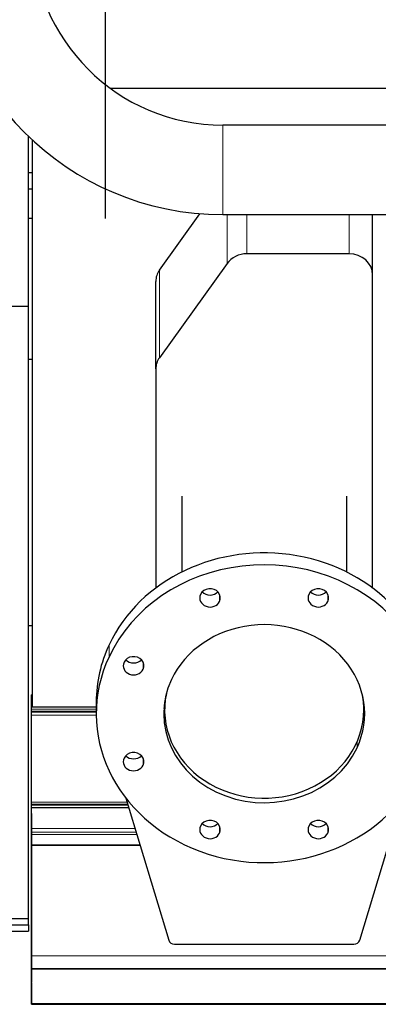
# Model space of a CAD drawing. Header units: inches. Extents: x 0 to 23760, y -13 to 16800.
# Tile 3 of 247: x 2116 to 2420, y 5249 to 6085. Entities that reach past the tile are written whole.
import ezdxf

# ---------------------------------------------------------------- set-up
doc = ezdxf.new("R2010")
doc.units = ezdxf.units.IN
doc.layers.add('1', color=7, linetype='Continuous', true_color=0xffffff)

msp = doc.modelspace()

# ---------------------------------------------------------------- linework, layer by layer
at = {"layer": '1', "color": 2, "linetype": 'Continuous', "lineweight": 25}
for p, q in [((2188.104, 6493.671), (2188.104, 5916.097)), ((2472.101, 6026.397), (2192.679, 6026.397)), ((2583.104, 5995.297), (2288.104, 5995.297)), ((2123.104, 5841.444), (2123.104, 5985.689)), ((2126.101, 5982.854), (2126.101, 5501.287)), ((2123.104, 5955.138), (2126.101, 5955.138)), ((2123.104, 5941.138), (2126.101, 5941.138)), ((2234.231, 5872.138), (2268.587, 5920.026)), ((2288.104, 5919.224), (2583.104, 5919.224)), ((2415.104, 5868.244), (2415.104, 5919.224)), ((2126.101, 5916.097), (2123.104, 5916.097)), ((2395.104, 5885.984), (2308.475, 5885.984)), ((2291.602, 5877.768), (2234.231, 5797.801)), ((2231.104, 5788.277), (2231.104, 5862.614)), ((2415.104, 5602.196), (2415.104, 5868.244)), ((2061.104, 5841.444), (2123.104, 5841.444)), ((2123.104, 5321.635), (2123.104, 5841.444)), ((2126.151, 5796.386), (2123.104, 5796.386)), ((2231.104, 5788.277), (2231.104, 5602.198)), ((2253.104, 5680.21), (2253.104, 5615.766)), ((2393.104, 5615.766), (2393.104, 5680.21)), ((2126.151, 5570.261), (2123.104, 5570.261)), ((2126.124, 5511.515), (2125.604, 5511.515)), ((2125.604, 5511.515), (2125.604, 5511.459)), ((2125.604, 5509.011), (2125.604, 5511.459)), ((2125.604, 5506.533), (2125.604, 5509.011)), ((2125.604, 5499.343), (2125.604, 5506.533)), ((2126.101, 5501.287), (2180.607, 5501.287)), ((2180.604, 5505.669), (2180.604, 5495.511)), ((2238.604, 5505.52), (2238.604, 5498.743)), ((2407.604, 5498.743), (2407.604, 5505.52)), ((2125.604, 5497.691), (2125.604, 5499.343)), ((2125.604, 5496.906), (2125.604, 5497.691)), ((2125.604, 5494.208), (2125.604, 5496.906)), ((2125.604, 5420.453), (2125.604, 5494.208)), ((2125.604, 5418.84), (2125.604, 5420.453)), ((2125.604, 5418.279), (2125.604, 5418.84)), ((2125.604, 5415.582), (2125.604, 5418.279)), ((2125.604, 5418.279), (2207.439, 5418.279)), ((2205.721, 5423.845), (2242.113, 5303.148)), ((2404.096, 5303.148), (2440.487, 5423.845)), ((2208.233, 5415.582), (2125.604, 5415.582)), ((2125.604, 5398.125), (2125.604, 5415.582)), ((2125.604, 5410.738), (2125.604, 5398.763)), ((2125.604, 5398.763), (2125.604, 5391.054)), ((2125.604, 5394.883), (2125.604, 5398.125)), ((2125.604, 5393.039), (2125.604, 5394.883)), ((2125.604, 5384.126), (2125.604, 5393.039)), ((2125.604, 5391.054), (2125.604, 5307.089)), ((2125.604, 5383.681), (2125.604, 5384.126)), ((2125.604, 5289.854), (2125.604, 5383.681)), ((1766.604, 5321.635), (2123.104, 5321.635)), ((2123.104, 5316.273), (2123.104, 5321.64)), ((1791.604, 5310.951), (2123.104, 5310.951)), ((1800.09, 5316.273), (2123.104, 5316.273)), ((2123.104, 5316.273), (2123.104, 5310.951)), ((2125.604, 5307.089), (2125.604, 5307.093)), ((2125.604, 5307.093), (2125.604, 5282.504)), ((2246.943, 5299.859), (2399.266, 5299.859)), ((2125.604, 5279.089), (2125.604, 5289.854)), ((2125.604, 5282.504), (2125.604, 5282.459)), ((2125.604, 5282.459), (2125.604, 5267.704)), ((2125.604, 5279.093), (2125.604, 5279.089)), ((2125.604, 5278.907), (2125.604, 5279.093)), ((2125.604, 5279.089), (3500.604, 5279.089)), ((2125.604, 5278.907), (3500.604, 5278.907)), ((2125.604, 5249.324), (2125.604, 5278.907)), ((2125.604, 5266.882), (2125.604, 5267.704)), ((2125.604, 5266.882), (2125.604, 5249.118)), ((2125.604, 5248.779), (2125.604, 5249.324)), ((2125.604, 5248.779), (3500.604, 5248.779))]:
    msp.add_line(p, q, dxfattribs=at)
at = {"layer": '1', "color": 110, "linetype": 'Continuous', "lineweight": 13}
for p, q in [((2288.104, 5919.224), (2288.104, 5995.297)), ((2291.602, 5877.768), (2291.602, 5919.224)), ((2308.475, 5885.984), (2308.475, 5919.226)), ((2395.104, 5885.984), (2395.104, 5919.226)), ((2234.231, 5797.801), (2234.231, 5872.138)), ((2285.266, 5596.82), (2285.266, 5590.879)), ((2377.11, 5596.82), (2377.11, 5590.879)), ((2191.452, 5554.04), (2191.452, 5543.882)), ((2220.323, 5539.214), (2220.323, 5533.274)), ((2125.604, 5511.459), (2126.124, 5511.459)), ((2125.604, 5509.011), (2126.124, 5509.011)), ((2125.604, 5506.533), (2126.124, 5506.533)), ((2125.604, 5499.343), (2180.607, 5499.343)), ((2125.604, 5497.691), (2180.607, 5497.691)), ((2125.604, 5496.906), (2180.607, 5496.906)), ((2125.604, 5494.208), (2180.681, 5494.208)), ((2401.865, 5471.591), (2401.865, 5466.573)), ((2220.323, 5457.747), (2220.323, 5451.807)), ((2125.604, 5420.453), (2206.771, 5420.453)), ((2125.604, 5418.84), (2207.291, 5418.84)), ((2125.604, 5398.125), (2213.497, 5398.125)), ((2125.604, 5394.883), (2214.464, 5394.883)), ((2125.604, 5393.039), (2215.022, 5393.039)), ((2285.266, 5400.142), (2285.266, 5394.202)), ((2377.11, 5400.142), (2377.11, 5394.202)), ((2125.604, 5384.126), (2217.708, 5384.126)), ((2125.604, 5383.681), (2217.837, 5383.681)), ((2125.604, 5289.854), (3500.604, 5289.854)), ((2125.604, 5249.324), (3500.604, 5249.324))]:
    msp.add_line(p, q, dxfattribs=at)
at = {"layer": '1', "color": 2, "linetype": 'Continuous', "lineweight": 25}
for radius in [238.036, 161.964]:
    msp.add_arc((2288.104, 6157.261), radius, 180, 270, dxfattribs=at)
for centre, major_axis, start_param, end_param in [((2308.475, 5868.244), (20, 0), 1.5707963, 2.5748634), ((2395.104, 5868.244), (20, 0), 0, 1.5707963), ((2251.104, 5862.614), (-20, 0), 5.7164561, 6.2831853), ((2251.104, 5788.277), (20, 0), 2.5748634, 3.1415927), ((2323.104, 5505.669), (142.5, 0), 0.0000491, 2.7488936), ((2323.104, 5495.511), (142.5, 0), 5.8904862, 9.0320789), ((2277.182, 5593.85), (8.75, 0), 5.8904862, 9.0320789), ((2369.026, 5593.85), (8.75, 0), 5.8904862, 9.0320789), ((2277.182, 5593.85), (8.75, 0), 2.7488936, 5.8904862), ((2277.182, 5604.008), (8.75, 0), 3.8550287, 5.5697493), ((2369.026, 5593.85), (8.75, 0), 2.7488936, 5.8904862), ((2369.026, 5604.008), (8.75, 0), 3.8550287, 5.5697493), ((2323.104, 5495.511), (85.25, 0), 5.8904862, 9.0320789), ((2323.104, 5505.669), (142.5, 0), 2.7488936, 3.1415927), ((2323.104, 5495.511), (142.5, 0), 2.7488936, 5.8904862), ((2212.239, 5536.244), (8.75, 0), 5.8904862, 9.0320789), ((2212.239, 5536.244), (8.75, 0), 2.7488936, 5.8904862), ((2212.239, 5546.402), (8.75, 0), 3.8550287, 5.5697493), ((2323.104, 5495.511), (85.25, 0), 2.7488936, 5.8904862), ((2323.104, 5498.743), (84.5, 0), 2.9553551, 6.2831853), ((2323.104, 5498.743), (84.5, 0), 0, 0.1863357), ((2323.104, 5505.669), (85.25, 0), 3.2088424, 3.2835043), ((2323.104, 5505.669), (85.25, 0), 6.1413228, 6.2159847), ((2212.239, 5454.777), (8.75, 0), 5.8904862, 9.0320789), ((2212.239, 5464.936), (8.75, 0), 3.8550287, 5.5697493), ((2212.239, 5454.777), (8.75, 0), 2.7488936, 5.8904862), ((2277.182, 5397.172), (8.75, 0), 5.8904862, 9.0320789), ((2277.182, 5407.33), (8.75, 0), 3.8550287, 5.5697493), ((2369.026, 5397.172), (8.75, 0), 5.8904862, 9.0320789), ((2369.026, 5407.33), (8.75, 0), 3.8550287, 5.5697493), ((2277.182, 5397.172), (8.75, 0), 2.7488936, 5.8904862), ((2369.026, 5397.172), (8.75, 0), 2.7488936, 5.8904862), ((2246.943, 5304.294), (5, 0), 3.4029186, 4.712389), ((2399.266, 5304.294), (5, 0), 4.712389, 6.0218593)]:
    msp.add_ellipse(centre, major_axis=major_axis, ratio=0.8870108, start_param=start_param, end_param=end_param, dxfattribs=at)

doc.saveas('drawing.dxf')
